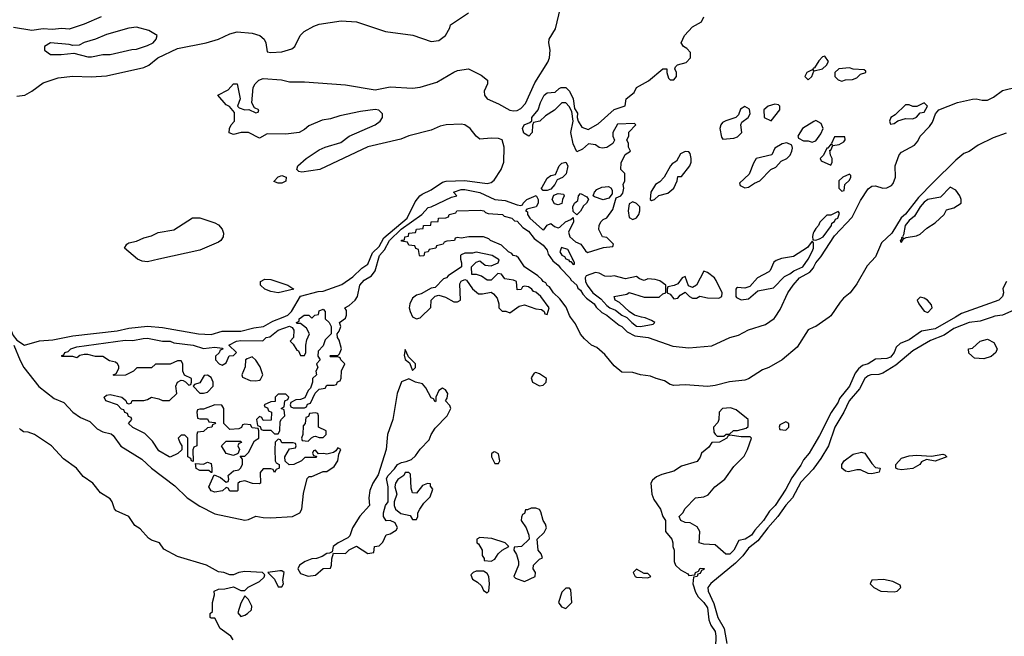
# Model space of a CAD drawing. Header units: inches. Extents: x 2348352 to 2479776, y 460422 to 613655.
# Tile 209 of 256: x 2385745 to 2391020, y 538288 to 541594. Entities that reach past the tile are written whole.
import ezdxf

# ---------------------------------------------------------------- set-up
doc = ezdxf.new("R2010")
doc.units = ezdxf.units.IN
doc.header["$MEASUREMENT"] = 0
for name, color, linetype in [('C3583', 7, 'Continuous'), ('C3584', 7, 'Continuous'), ('C3593', 7, 'Continuous'), ('C3594', 7, 'Continuous')]:
    doc.layers.add(name, color=color, linetype=linetype)

msp = doc.modelspace()

# ---------------------------------------------------------------- linework, layer by layer
at = {"layer": 'C3583', "color": 4}
for points, elevation in [([(2385663.1, 540000), (2385677.9, 539977.9), (2385710, 539900.2), (2385730, 539875.9), (2385770, 539848.5), (2385850, 539872), (2385922.7, 539877.3), (2386030, 539899.6), (2386266.4, 539926.4), (2386330, 539940.3), (2386430, 539951.8), (2386510, 539944.6), (2386702, 539910), (2386770, 539906.5), (2386830, 539924.9), (2386930, 539924.9), (2386998.6, 539941.4), (2387051.5, 539948.5), (2387101.7, 539978.3), (2387156.4, 540000)], 36), ([(2385714, 539850), (2385747.3, 539767.3), (2385767.4, 539730), (2385847.8, 539627.8), (2385930, 539562.6), (2385981.4, 539541.4), (2386029.4, 539489.4), (2386070, 539462.3), (2386119.7, 539439.7), (2386160.2, 539400.2), (2386190, 539385.5), (2386234, 539374), (2386245.5, 539365.5), (2386287.4, 539307.4), (2386398.4, 539238.4), (2386450.5, 539190), (2386575.9, 539095.9), (2386641.6, 539030), (2386710, 538986.7), (2386790, 538945.2), (2386950, 538910.6), (2386970, 538914), (2387010, 538932), (2387050, 538924.9), (2387090, 538924), (2387206, 538930), (2387245.2, 538950), (2387257, 538970), (2387265.6, 539054.4), (2387284.7, 539135.3), (2387295.3, 539144.7), (2387310, 539146), (2387370, 539171.3), (2387390, 539172), (2387430, 539198), (2387449, 539230), (2387455.3, 539264.7), (2387466, 539290), (2387450, 539298), (2387438, 539282), (2387425.4, 539274.6), (2387390, 539264), (2387372, 539268), (2387346, 539266), (2387330, 539286), (2387318, 539282), (2387314, 539270), (2387318, 539258), (2387334, 539254), (2387332.7, 539247.3), (2387272.7, 539247.3), (2387254, 539230), (2387214, 539210), (2387188, 539208), (2387167.3, 539227.3), (2387166, 539250), (2387190, 539294), (2387222, 539298), (2387226, 539310), (2387222, 539322), (2387210, 539326), (2387150, 539326), (2387142, 539342), (2387130, 539346), (2387114, 539330), (2387112, 539290), (2387114, 539230), (2387118, 539218), (2387134, 539210), (2387134, 539190), (2387118, 539182), (2387110, 539166), (2387102, 539182), (2387090, 539186), (2387050, 539186), (2387032.7, 539167.3), (2387034, 539110), (2387030, 539106), (2386992.7, 539107.3), (2386950, 539122), (2386923.6, 539116.4), (2386912.7, 539107.3), (2386914, 539070), (2386910, 539066), (2386870, 539066), (2386862, 539082), (2386850, 539086), (2386831.3, 539068.7), (2386790, 539062), (2386770, 539068.7), (2386758, 539090), (2386786, 539154), (2386819.8, 539139.8), (2386850, 539114), (2386862, 539118), (2386866, 539130), (2386862, 539150), (2386865.6, 539154.4), (2386890, 539176), (2386919, 539181), (2386928, 539190), (2386938, 539210), (2386938, 539238), (2386926, 539254), (2386950, 539254), (2386970, 539274), (2387003.1, 539336.9), (2387026, 539350), (2387026, 539390), (2387022, 539402), (2386990, 539406), (2386982, 539422), (2386950, 539426), (2386938, 539422), (2386932.7, 539407.3), (2386919.6, 539400.4), (2386870, 539398), (2386838, 539430), (2386838, 539510), (2386828, 539528), (2386790, 539528.7), (2386730, 539506), (2386710, 539506), (2386698, 539502), (2386694, 539490), (2386698, 539458), (2386710, 539454), (2386750, 539454), (2386758, 539438), (2386790, 539434), (2386794, 539430), (2386778, 539422), (2386774, 539410), (2386750, 539406), (2386730, 539386), (2386698, 539382), (2386694, 539370), (2386694, 539310), (2386678, 539302), (2386672.7, 539287.3), (2386674, 539226), (2386666, 539230), (2386662, 539242), (2386646, 539250), (2386646, 539350), (2386630, 539366), (2386610, 539366), (2386594, 539350), (2386603.6, 539323.6), (2386614, 539310), (2386612.7, 539287.3), (2386591.6, 539268.4), (2386551.3, 539248.7), (2386546, 539250), (2386490, 539282), (2386455.3, 539335.3), (2386415.3, 539375.3), (2386350, 539408.7), (2386328, 539430), (2386346, 539450), (2386342, 539462), (2386327.3, 539467.3), (2386322, 539482), (2386308, 539488), (2386302, 539502), (2386290, 539506), (2386269, 539529), (2386206, 539550), (2386198, 539570), (2386210, 539582), (2386230, 539584.7), (2386291.1, 539571.1), (2386312.7, 539552.7), (2386318, 539538), (2386330, 539534), (2386342, 539538), (2386348, 539552), (2386410, 539552), (2386430, 539558), (2386450, 539570.8), (2386490, 539562), (2386510, 539552), (2386547.3, 539552.7), (2386586, 539590), (2386582, 539630), (2386590, 539651.3), (2386610, 539662), (2386619.6, 539659.6), (2386632.7, 539652.7), (2386650, 539634), (2386662, 539638), (2386666, 539650), (2386666, 539670), (2386628, 539688), (2386618, 539710), (2386618, 539750), (2386610, 539766), (2386590, 539766), (2386550, 539748), (2386472.7, 539747.3), (2386450, 539728), (2386372.7, 539727.3), (2386354, 539710), (2386311.1, 539688.9), (2386250, 539686), (2386246, 539690), (2386262, 539698), (2386276.4, 539723.6), (2386276.4, 539736.4), (2386268, 539750), (2386257.2, 539757.2), (2386225.2, 539765.2), (2386190, 539788), (2386150, 539788.7), (2386110, 539799), (2386090, 539799), (2386066, 539794), (2386050, 539782), (2386030, 539788.7), (2385970, 539788), (2385970, 539794), (2385982, 539798), (2385986, 539810), (2386004, 539816), (2386018, 539830), (2386050, 539840.7), (2386310, 539875.5), (2386350, 539874), (2386405.4, 539885.4), (2386430, 539886), (2386510, 539870.8), (2386550, 539870.6), (2386570, 539862), (2386674, 539850), (2386730, 539831.3), (2386790, 539838), (2386830, 539834), (2386832.7, 539827.3), (2386818, 539822), (2386812.7, 539807.3), (2386794, 539790), (2386794, 539770), (2386814, 539750), (2386830, 539742), (2386850, 539754), (2386867.3, 539792.7), (2386890, 539794), (2386906, 539810), (2386866, 539850), (2386906, 539870), (2386930, 539874), (2387047.3, 539872.7), (2387066, 539890), (2387085.6, 539894.4), (2387130, 539930.5), (2387191, 539951), (2387203.6, 539943.6), (2387214, 539930), (2387212, 539890), (2387194, 539870), (2387210, 539854), (2387230, 539822), (2387238, 539818), (2387250, 539794), (2387270, 539794), (2387278, 539810), (2387278, 539850), (2387283.1, 539876.9), (2387298, 539910), (2387280.4, 539940.4), (2387250, 539966), (2387230, 539966), (2387228, 539970), (2387242, 539978), (2387242, 539990), (2387255, 540000)], 32), ([(2387382, 540000), (2387382, 539990), (2387402, 539970), (2387414, 539950), (2387414, 539910), (2387382, 539878), (2387370, 539846), (2387343.6, 539816.4), (2387342, 539790), (2387354, 539770), (2387334, 539750), (2387342, 539730), (2387332, 539710), (2387334, 539690), (2387314, 539670), (2387314, 539650), (2387302, 539618), (2387290, 539606), (2387272.7, 539567.3), (2387250, 539558), (2387223.6, 539556.4), (2387198, 539542), (2387194, 539530), (2387198, 539518), (2387210, 539514), (2387270, 539514), (2387282, 539518), (2387287.3, 539532.7), (2387302, 539538), (2387327.3, 539592.7), (2387350, 539614), (2387382, 539618), (2387390, 539634), (2387430, 539634), (2387442, 539638), (2387448, 539652), (2387462, 539658), (2387467.3, 539672.7), (2387468.9, 539711.1), (2387486, 539750), (2387466, 539770), (2387462, 539782), (2387450, 539786), (2387410, 539786), (2387406, 539790), (2387410, 539794), (2387450, 539794), (2387458, 539802), (2387468, 539830), (2387456.4, 539876.4), (2387448, 539890), (2387446, 539910), (2387456.4, 539923.6), (2387466, 539950), (2387458, 539970), (2387490, 539994), (2387492, 540000)], 32), ([(2387304, 540000), (2387310, 539994), (2387316, 540000)], 32), ([(2387852, 540000), (2387870, 539990.8), (2387890, 539996), (2387894.1, 540000)], 32), ([(2390000, 539945.3), (2389968.6, 539931.4), (2389910, 539839.3), (2389830.5, 539770), (2389758.8, 539730), (2389723.9, 539716.1), (2389650, 539669.6), (2389630, 539662), (2389547.7, 539652.3), (2389470, 539632.7), (2389432.3, 539627.7), (2389310, 539636), (2389250, 539633.2), (2389230, 539638), (2389198.7, 539658.7), (2389155.3, 539670), (2389123.9, 539683.9), (2389070, 539689.7), (2389030, 539702.9), (2388970, 539703.7), (2388930, 539739), (2388879.1, 539799.1), (2388836.6, 539836.6), (2388809, 539850), (2388770, 539884), (2388750, 539909), (2388723.3, 539963.3), (2388696.3, 540000)], 28), ([(2388902.7, 540000), (2388956.1, 539956.1), (2388970.6, 539950), (2388999.9, 539919.9), (2389039.9, 539899.9), (2389112, 539890), (2389244.1, 539844.1), (2389330, 539834.6), (2389453.6, 539846.4), (2389549, 539890), (2389596.6, 539903.4), (2389650, 539932), (2389740.1, 539959.9), (2389787.3, 539992.7), (2389792.2, 540000)], 28), ([(2388993.5, 540000), (2388998, 539998), (2389023.8, 539970), (2389050, 539950.5), (2389070, 539949), (2389138, 539962), (2389148, 539970), (2389130, 539982), (2389095.1, 539995.1), (2389076.5, 540000)], 32), ([(2386889.1, 538269.1), (2386875.3, 538290), (2386818, 538330), (2386790, 538386), (2386770, 538386), (2386766, 538390), (2386766, 538410), (2386778, 538422), (2386778, 538470), (2386788, 538510), (2386786, 538530), (2386810, 538542), (2386843.6, 538543.6), (2386890, 538554), (2386930, 538534), (2386950, 538534), (2386968.4, 538551.6), (2387030, 538582), (2387054.6, 538605.4), (2387058, 538618), (2387046, 538630), (2386950, 538636.3), (2386918, 538630), (2386890, 538617.2), (2386870, 538617.2), (2386838, 538630), (2386810, 538633.6), (2386745.2, 538670), (2386590, 538715.6), (2386516.5, 538756.5), (2386494, 538790), (2386450, 538804), (2386434.2, 538814.2), (2386390, 538864), (2386362, 538882), (2386329, 538930), (2386261.2, 538961.2), (2386251.8, 538971.8), (2386240.7, 539010), (2386230, 539026), (2386178.4, 539058.4), (2386137, 539110), (2386085.1, 539145.1), (2386049.2, 539190), (2385980.1, 539240.1), (2385915.1, 539310), (2385824, 539370), (2385790, 539382), (2385765.1, 539385.1), (2385750, 539396), (2385743.3, 539403.3)], 32), ([(2390000, 539313.8), (2389974.4, 539270), (2389944.9, 539235.1), (2389930, 539205.2), (2389881.1, 539138.9), (2389850, 539077.2), (2389792.4, 538990), (2389761.1, 538958.9), (2389730.3, 538910), (2389682.5, 538857.5), (2389664.9, 538830), (2389631, 538810), (2389598, 538802), (2389570.7, 538750), (2389550, 538729.2), (2389528, 538728), (2389470, 538778), (2389410, 538782), (2389386, 538790), (2389388, 538850), (2389374.6, 538874.6), (2389336.4, 538896.4), (2389310, 538898), (2389286, 538910), (2389278, 538930), (2389298, 538950), (2389310, 538974), (2389366, 539030), (2389410, 539036), (2389432.5, 539047.5), (2389469.4, 539090.6), (2389522, 539130), (2389570, 539198), (2389625.6, 539254.4), (2389644, 539290), (2389666, 539350), (2389658, 539358), (2389610, 539358), (2389550, 539366), (2389538, 539362), (2389534, 539350), (2389494, 539330), (2389452.7, 539327.3), (2389436.9, 539303.1), (2389398, 539270), (2389390, 539248), (2389374, 539226), (2389290, 539200.9), (2389250, 539173.2), (2389184.5, 539155.5), (2389157.3, 539142.7), (2389134.8, 539125.2), (2389126, 539110), (2389130.7, 539050), (2389141.6, 539021.6), (2389178, 538970), (2389191.3, 538930), (2389204.7, 538910), (2389204.7, 538850), (2389238, 538810), (2389244.7, 538790), (2389244.7, 538770), (2389251.3, 538750), (2389251.3, 538690), (2389258, 538670), (2389284.5, 538644.5), (2389323.6, 538623.6), (2389330, 538614), (2389362, 538618), (2389366, 538630), (2389382, 538638), (2389390, 538654), (2389411.6, 538651.6), (2389410, 538646), (2389398, 538642), (2389390, 538626), (2389378, 538622), (2389374, 538610), (2389354, 538606), (2389351, 538570), (2389365.5, 538525.5), (2389379.8, 538499.8), (2389410, 538470.6), (2389430, 538441), (2389437.6, 538377.6), (2389448, 538348), (2389470, 538314.8), (2389474.3, 538290), (2389473, 538230)], 32), ([(2390000, 539190.5), (2389995.6, 539184.4), (2389930, 539114), (2389885.3, 539030), (2389850, 538991.2), (2389807.4, 538930), (2389752.9, 538870), (2389699.4, 538800.6), (2389650, 538761.1), (2389619.3, 538720.7), (2389579.5, 538680.5), (2389447.7, 538572.3), (2389431.8, 538550), (2389433.1, 538530), (2389464.1, 538464.1), (2389484.7, 538390), (2389518.4, 538330), (2389533.4, 538250)], 36)]:
    msp.add_lwpolyline(points, dxfattribs=dict(at, elevation=elevation))
at = {"layer": 'C3583', "color": 4, "elevation": 32}
for points in [[(2386990, 539786), (2386963.6, 539776.4), (2386954, 539770), (2386952.7, 539732.7), (2386934, 539690), (2386938, 539678), (2386979.6, 539659.6), (2387010, 539658), (2387030, 539662), (2387035.3, 539664.7), (2387048, 539690), (2387033.6, 539733.6), (2387010, 539768)], [(2387810, 539826), (2387804, 539796), (2387810, 539772), (2387834, 539754), (2387850, 539714), (2387866, 539730), (2387866, 539750), (2387827.3, 539787.3)], [(2386750, 539688), (2386732.7, 539687.3), (2386710, 539648), (2386682, 539638), (2386674, 539630), (2386710, 539592), (2386730, 539591.3), (2386750, 539598), (2386782, 539630), (2386782, 539650), (2386770, 539675.3)], [(2388510, 539702), (2388501, 539699), (2388485.4, 539674.6), (2388491.6, 539651.6), (2388530, 539632), (2388550, 539634), (2388566, 539650), (2388568, 539670), (2388530, 539695.3)], [(2387830, 539668), (2387790, 539652.3), (2387766.5, 539590), (2387743.2, 539450), (2387715.8, 539370), (2387708.9, 539290), (2387666, 539154), (2387636, 539110), (2387621.5, 539070), (2387615.3, 539030), (2387619.1, 538990), (2387566.9, 538933.1), (2387527.6, 538870), (2387512.8, 538827.2), (2387503.4, 538816.6), (2387451, 538790), (2387424.9, 538770), (2387418, 538742), (2387405.4, 538734.6), (2387390, 538733.2), (2387364.5, 538715.5), (2387334.8, 538705.2), (2387310, 538703.6), (2387274.8, 538690), (2387243, 538670), (2387234.8, 538650), (2387250, 538624.7), (2387290, 538611), (2387330, 538616), (2387370, 538652), (2387410, 538654), (2387415.3, 538670), (2387416.4, 538703.6), (2387426, 538734), (2387490, 538732), (2387510, 538751.3), (2387549, 538771), (2387610, 538732), (2387642, 538738), (2387646, 538770), (2387670, 538774), (2387690, 538794), (2387707.3, 538832.7), (2387730, 538838), (2387762, 538858), (2387768.7, 538870), (2387757.2, 538897.2), (2387730, 538908.7), (2387708.4, 538908.4), (2387694, 538930), (2387694, 538950), (2387704, 538990), (2387718, 539010), (2387719, 539090), (2387710, 539134), (2387718, 539150), (2387753.2, 539186.8), (2387768.7, 539210), (2387790, 539221), (2387815.3, 539224.7), (2387844, 539236), (2387864.7, 539255.3), (2387890, 539292), (2387938, 539342), (2387948.7, 539370), (2387970, 539404.7), (2388035.3, 539470), (2388055.3, 539510), (2388050, 539526), (2388026, 539550), (2388034.6, 539565.4), (2388038, 539590), (2388026, 539610), (2388010, 539618), (2387990, 539606), (2387974, 539570), (2387974, 539550), (2387970, 539546), (2387962, 539562), (2387950, 539566), (2387920.9, 539620.9), (2387902, 539642), (2387866, 539650)], [(2387170, 539586), (2387130, 539586), (2387114, 539570), (2387112.7, 539547.3), (2387090, 539546), (2387054, 539530), (2387058, 539518), (2387072.7, 539512.7), (2387078, 539498), (2387094, 539490), (2387092.7, 539447.3), (2387050, 539446), (2387042, 539462), (2387030, 539466), (2387014, 539450), (2387018, 539418), (2387032.7, 539412.7), (2387038, 539398), (2387050, 539394), (2387090, 539394), (2387110, 539374), (2387130, 539374), (2387138, 539390), (2387140.4, 539439.6), (2387147.3, 539452.7), (2387166, 539470), (2387162, 539502), (2387146, 539510), (2387162, 539518), (2387166, 539550), (2387182, 539558), (2387186, 539570)], [(2387330, 539486), (2387298, 539482), (2387292.7, 539467.3), (2387278, 539462), (2387274, 539430), (2387263.6, 539416.4), (2387262, 539370), (2387254, 539350), (2387258, 539338), (2387290, 539334), (2387307.3, 539352.7), (2387320.4, 539359.6), (2387330, 539362), (2387350, 539354), (2387370, 539354), (2387386, 539370), (2387386, 539390), (2387346, 539410), (2387346, 539470), (2387342, 539482)], [(2389552.7, 539512.7), (2389511, 539509), (2389492, 539490), (2389491.3, 539450), (2389485.4, 539434.6), (2389462, 539410), (2389463.6, 539383.6), (2389471.6, 539371.6), (2389482, 539362), (2389510, 539362), (2389518, 539362), (2389530, 539372), (2389547.3, 539372.7), (2389568.9, 539391.1), (2389590, 539391.3), (2389636.4, 539403.6), (2389647.3, 539412.7), (2389648, 539450), (2389583.1, 539503.1)], [(2389850, 539438), (2389818, 539422), (2389814, 539410), (2389818, 539398), (2389850, 539394), (2389866, 539410), (2389866, 539430)], [(2386890, 539258), (2386850, 539268), (2386826, 539310), (2386850, 539334), (2386930, 539334), (2386932.7, 539327.3), (2386918, 539322), (2386914, 539310), (2386922, 539290), (2386914, 539266), (2386910, 539266)], [(2388290, 539278), (2388283.6, 539276.4), (2388272.7, 539267.3), (2388272, 539250), (2388290, 539214), (2388310, 539214), (2388318, 539230), (2388310, 539266)], [(2386770, 539166), (2386758, 539178), (2386710, 539178), (2386690, 539188), (2386686, 539214), (2386730, 539212), (2386750, 539222), (2386770, 539214), (2386774, 539190), (2386774, 539166)], [(2387830, 539166), (2387810, 539166), (2387802, 539150), (2387770.9, 539129.1), (2387758, 539110), (2387754.8, 539090), (2387766, 539050), (2387751.3, 539010), (2387751, 538990), (2387758, 538970), (2387786.4, 538946.4), (2387836, 538936), (2387850, 538914), (2387870, 538914), (2387878, 538930), (2387878, 538950), (2387888.7, 538970), (2387910, 539002), (2387943.1, 539036.9), (2387958, 539078), (2387946, 539094), (2387946, 539106), (2387930, 539108), (2387903.5, 539096.5), (2387870, 539055.3), (2387850, 539058), (2387842, 539082), (2387838, 539158)], [(2388510, 538975.3), (2388484.7, 538975.3), (2388466, 538966), (2388454, 538966), (2388450, 538946), (2388438, 538942), (2388432.7, 538927.3), (2388432, 538910), (2388458, 538870), (2388472, 538830), (2388474, 538810), (2388434, 538770), (2388394, 538766), (2388392, 538750), (2388406.4, 538726.4), (2388418, 538690), (2388418, 538670), (2388392, 538610), (2388401, 538601), (2388450, 538582), (2388506, 538610), (2388508, 538630), (2388495.3, 538650), (2388498, 538670), (2388530, 538702), (2388546, 538710), (2388538, 538730), (2388522, 538750), (2388518, 538810), (2388555.3, 538844.7), (2388568, 538870), (2388562, 538890), (2388548.7, 538910), (2388536.5, 538956.5), (2388528.9, 538968.9)], [(2388210, 538818), (2388194, 538810), (2388194, 538790), (2388203.6, 538783.6), (2388222, 538750), (2388222, 538722), (2388234, 538706), (2388234, 538694), (2388270, 538692), (2388290, 538702), (2388308, 538730), (2388328.9, 538751.1), (2388366, 538770), (2388346, 538790), (2388273.6, 538813.6)], [(2387139.3, 538639.3), (2387074, 538630), (2387110, 538594), (2387130, 538554), (2387150, 538554), (2387158, 538570), (2387155.3, 538590), (2387162, 538630), (2387150, 538639)], [(2388230, 538638), (2388190, 538638), (2388174, 538630), (2388162, 538618), (2388170, 538594), (2388198, 538578), (2388218.8, 538558.8), (2388230, 538534), (2388250, 538522), (2388258, 538530), (2388262, 538570), (2388258, 538610), (2388250, 538626)], [(2389050, 538648), (2389032, 538630), (2389042, 538610), (2389050, 538604.7), (2389110, 538602), (2389126, 538610), (2389110, 538626), (2389090, 538626)], [(2388690, 538546), (2388670, 538546), (2388650, 538526), (2388631, 538470), (2388646.8, 538446.8), (2388670, 538438), (2388702, 538470), (2388698, 538538)], [(2386950, 538506), (2386930, 538466), (2386914, 538414), (2386930, 538394), (2386950, 538402), (2386966, 538410), (2386986, 538430), (2386988, 538450), (2386970, 538486)]]:
    msp.add_lwpolyline(points, close=True, dxfattribs=at)
at = {"layer": 'C3584', "color": 4}
for points, elevation in [([(2385730, 541184.2), (2385772.7, 541190), (2385809.3, 541210), (2385870, 541256.3), (2385950, 541283), (2386030, 541290.5), (2386126.9, 541286.9), (2386210, 541292.7), (2386410, 541337.1), (2386437.2, 541350), (2386485.2, 541390), (2386590, 541438.9), (2386744, 541470), (2386809.2, 541490), (2386870, 541517.6), (2386910, 541528.4), (2386990, 541521.3), (2387030.8, 541510), (2387054.8, 541490), (2387062.8, 541470), (2387070, 541422), (2387090, 541418), (2387150, 541421), (2387203.1, 541436.9), (2387218, 541450), (2387248, 541510), (2387268, 541530), (2387320.1, 541559.9), (2387349.6, 541570.4), (2387467.7, 541587.7), (2387550, 541582.8), (2387704.7, 541530), (2387850.5, 541510.5), (2387950, 541476.3), (2387990, 541483), (2388025.2, 541510), (2388048.7, 541550), (2388053.6, 541566.4), (2388148.7, 541630)], 44), ([(2387156.4, 540000), (2387181.6, 540010), (2387201.1, 540030), (2387249, 540111), (2387344, 540136), (2387370, 540138.8), (2387470, 540174.8), (2387530, 540215.3), (2387578.4, 540261.6), (2387610, 540283), (2387635.4, 540344.6), (2387670, 540378.7), (2387695.7, 540424.3), (2387821, 540530), (2387863, 540617), (2387888, 540650), (2387900.5, 540659.5), (2387950, 540682.3), (2388010, 540723.6), (2388030, 540729.2), (2388130, 540731.9), (2388250, 540715.8), (2388270, 540720.7), (2388286.2, 540733.8), (2388323.5, 540790), (2388338.5, 540830), (2388341.1, 540910), (2388330, 540949.2), (2388310, 540956.2), (2388270, 540959.6), (2388210, 540954), (2388190, 540968.7), (2388159, 541010), (2388129.5, 541029.5), (2388110, 541034.5), (2388030, 541029.6), (2387997.6, 541022.4), (2387950, 541002), (2387828.7, 540971.3), (2387786, 540954), (2387610, 540912.3), (2387352, 540790), (2387256.4, 540776.4), (2387240.4, 540780.4), (2387228.7, 540790), (2387235.3, 540810), (2387279, 540850), (2387350, 540895.5), (2387382, 540910), (2387464.7, 540935.3), (2387510, 540970.4), (2387649, 541030), (2387676, 541050), (2387689, 541070), (2387688.7, 541090), (2387669.2, 541109.2), (2387650, 541113.2), (2387570, 541102), (2387460.7, 541079.3), (2387410, 541061.6), (2387364.7, 541055.3), (2387294.2, 541025.8), (2387270, 541004.5), (2387242, 540990), (2387170, 540980.9), (2387070, 540982), (2387030, 540958), (2386970, 540988.7), (2386931.6, 540988.4), (2386890, 540978), (2386867.3, 540987.3), (2386868, 541010), (2386878, 541030), (2386895.3, 541050), (2386896.4, 541096.4), (2386868.4, 541128.4), (2386850, 541138), (2386806, 541190), (2386862, 541218), (2386890, 541250.8), (2386910, 541250.8), (2386926, 541170), (2386912, 541130), (2386921, 541121), (2386950, 541111.3), (2386972, 541112), (2387010, 541094), (2387022, 541098), (2387026, 541110), (2387002, 541122), (2386988.9, 541148.9), (2386996, 541230), (2387006, 541250), (2387025.2, 541270), (2387050, 541278.7), (2387147.7, 541272.3), (2387190, 541261.6), (2387270, 541261.3), (2387490, 541244.2), (2387650, 541218.4), (2387730, 541233.2), (2387850, 541226.9), (2387890, 541232.4), (2387980.1, 541259.9), (2388070, 541313), (2388090, 541320.7), (2388150, 541331), (2388217, 541297), (2388251.3, 541270), (2388250.7, 541250), (2388233, 541210), (2388234.9, 541190), (2388249, 541169), (2388310, 541143.1), (2388370, 541109), (2388390, 541104.6), (2388410, 541107), (2388430, 541117.6), (2388454.9, 541145.1), (2388504.4, 541255.6), (2388574, 541366), (2388583.7, 541390), (2388587.6, 541430), (2388579.7, 541470), (2388582, 541490), (2388615.4, 541544.6), (2388643, 541657)], 36), ([(2386182, 541610), (2386090.4, 541569.6), (2386010, 541542.7), (2385970, 541546.6), (2385918.4, 541541.6), (2385870, 541544.5), (2385810, 541536.2), (2385711.9, 541551.9)], 44), ([(2387492, 540000), (2387495.3, 540010), (2387495.3, 540035.3), (2387486, 540050), (2387510, 540062), (2387542, 540090), (2387554, 540110), (2387566.6, 540170), (2387590, 540197.3), (2387630, 540221.3), (2387650, 540248.5), (2387672, 540330), (2387698.9, 540361.1), (2387725.7, 540410), (2387788.3, 540471.7), (2387898.4, 540550), (2387932.7, 540587.3), (2387950, 540591.3), (2388058, 540642), (2388086, 540650), (2388068, 540670), (2388110, 540682.8), (2388130, 540682.8), (2388210, 540667.3), (2388290, 540630.5), (2388345.2, 540625.2), (2388410, 540600.7), (2388430, 540598), (2388439, 540601), (2388442, 540610), (2388462, 540630), (2388512, 540652), (2388522, 540630), (2388522, 540610), (2388512, 540590), (2388462, 540578), (2388454, 540570), (2388464.7, 540564.7), (2388464.9, 540550), (2388477.1, 540530), (2388546, 540470), (2388552.3, 540467.7), (2388570, 540492), (2388590, 540502), (2388610, 540484.7), (2388630, 540478), (2388639, 540481), (2388669, 540511), (2388698, 540522), (2388710, 540534), (2388711.3, 540510), (2388684.7, 540455.3), (2388691.3, 540430), (2388722.8, 540402.8), (2388750.7, 540390.7), (2388775.3, 540355.3), (2388786.4, 540346.4), (2388872.7, 540372.7), (2388922, 540378), (2388926, 540390), (2388890, 540426), (2388868, 540430), (2388848.4, 540468.4), (2388848.7, 540490), (2388858, 540510), (2388870, 540522), (2388890, 540532), (2388923.1, 540576.9), (2388940.2, 540639.8), (2388966, 540650), (2388976.4, 540663.6), (2388982, 540690), (2388978, 540710), (2388986, 540730), (2388986, 540770), (2388966, 540790), (2388967.3, 540827.3), (2388988.9, 540871.1), (2389018, 540890), (2389006, 540910), (2389006, 540930), (2388998, 540950), (2389008, 540970), (2389008.4, 540991.6), (2389046, 541030), (2389038, 541038), (2388946.8, 541033.2), (2388922, 540990), (2388922, 540970), (2388931.6, 540948.4), (2388922, 540930), (2388890.7, 540909.3), (2388864.7, 540904.7), (2388850, 540908.7), (2388830, 540924), (2388791.6, 540928.4), (2388759.8, 540900.2), (2388730, 540886), (2388710, 540928), (2388698, 540990), (2388709.2, 541050), (2388702, 541102), (2388688.9, 541128.9), (2388670, 541148), (2388650, 541148.7), (2388610, 541108.7), (2388562, 541078), (2388531.3, 541050), (2388498, 541042), (2388491.3, 541028.7), (2388491, 540990), (2388472, 540970), (2388446, 540986), (2388438, 541010), (2388448, 541030), (2388478, 541042), (2388488.4, 541051.6), (2388489, 541070), (2388522, 541110), (2388535.3, 541150), (2388555.3, 541190), (2388570, 541201), (2388614, 541206), (2388634.6, 541225.4), (2388646, 541230), (2388670.5, 541230.5), (2388691, 541210), (2388710.5, 541170.5), (2388718, 541118), (2388733.2, 541093.2), (2388731, 541070), (2388736, 541050), (2388757.3, 541017.3), (2388790, 541006), (2388844.8, 541035.2), (2388930, 541113), (2388988.4, 541131.6), (2388994, 541170), (2389036, 541204), (2389049.4, 541230.6), (2389114, 541266), (2389190, 541330.8), (2389211.3, 541331.3), (2389211, 541310), (2389220.7, 541280.7), (2389230, 541271.3), (2389250, 541271.3), (2389264, 541290), (2389264, 541310), (2389255.3, 541330), (2389258, 541342), (2389268.7, 541351.3), (2389316, 541364), (2389339, 541390), (2389338, 541418), (2389319.5, 541439.5), (2389302, 541450), (2389289.5, 541469.5), (2389306, 541510), (2389350, 541555.5), (2389397.5, 541582.5), (2389409.4, 541610)], 32), ([(2390000, 541334), (2389994, 541330), (2389998, 541322), (2389990, 541326), (2389962, 541310), (2389952, 541290), (2389970, 541272), (2389988, 541290), (2390000, 541318.6)], 32), ([(2390000, 541047.9), (2389938, 541010), (2389914, 540970), (2389918, 540958), (2389944.7, 540944.7), (2389970, 540944.7), (2389990, 540938), (2390000, 540941.3)], 32), ([(2388696.3, 540000), (2388690, 540008.7), (2388672.9, 540052.9), (2388638, 540098), (2388605.2, 540130), (2388582.7, 540162.7), (2388570, 540169.3), (2388562.7, 540182.7), (2388549.2, 540190), (2388542, 540202), (2388520.2, 540220.2), (2388450, 540269.3), (2388417.2, 540317.2), (2388406.3, 540326.3), (2388389.2, 540330), (2388381.2, 540341.2), (2388364, 540350), (2388325.2, 540385.2), (2388268, 540410), (2388259, 540419), (2388229.2, 540429.2), (2388150.7, 540429.3), (2388110, 540422), (2388090, 540426), (2388078, 540422), (2388074, 540410), (2388032.7, 540407.3), (2388018, 540402), (2388014, 540390), (2387978, 540382), (2387974, 540370), (2387938, 540362), (2387934, 540350), (2387914, 540346), (2387910, 540328.7), (2387890, 540326), (2387886, 540330), (2387882, 540362), (2387867.3, 540367.3), (2387862, 540382), (2387830, 540386), (2387822, 540402), (2387790, 540406), (2387790, 540412), (2387806, 540414), (2387808, 540430), (2387827.3, 540432.7), (2387828.7, 540450), (2387866, 540454), (2387870, 540470.8), (2387906, 540474), (2387908, 540490), (2387948, 540492), (2387950, 540510.6), (2387987.3, 540512.7), (2387988.7, 540530), (2388028, 540532), (2388042, 540538), (2388046, 540550), (2388082, 540558), (2388086, 540570), (2388212.8, 540572.8), (2388231.3, 540570), (2388239.6, 540559.6), (2388254.4, 540554.4), (2388332, 540550), (2388341, 540541), (2388382, 540530), (2388396, 540516), (2388410, 540514), (2388440.5, 540480.5), (2388470, 540461), (2388500.5, 540420.5), (2388550, 540384.7), (2388570, 540358), (2388576.3, 540336.3), (2388600.4, 540300.4), (2388630, 540278.8), (2388641.3, 540261.3), (2388693, 540210), (2388698.5, 540198.5), (2388730, 540170.7), (2388735.2, 540155.2), (2388750, 540144.7), (2388762, 540122), (2388781.3, 540101.3), (2388822.8, 540070), (2388833.3, 540053.3), (2388864.1, 540024.1), (2388890.6, 540010), (2388902.7, 540000)], 28), ([(2390000, 540457.2), (2389996, 540450), (2389992, 540432), (2389994, 540414), (2390000, 540413.3)], 32), ([(2387894.1, 540000), (2387948, 540052), (2387949, 540090), (2387970, 540112), (2387990, 540118), (2388026.4, 540106.4), (2388070, 540082), (2388090, 540082), (2388106, 540090), (2388102.7, 540177.3), (2388110, 540192), (2388130, 540202), (2388138, 540198), (2388170, 540151.3), (2388203.6, 540123.6), (2388223.6, 540123.6), (2388270, 540134), (2388283.6, 540123.6), (2388302, 540102), (2388311.1, 540071.1), (2388312, 540050), (2388330, 540032), (2388350, 540032), (2388370, 540022), (2388421.2, 540058.8), (2388450, 540066), (2388510, 540044.7), (2388539.6, 540039.6), (2388554, 540030), (2388558, 540018), (2388570, 540014), (2388582, 540050), (2388536, 540110), (2388510, 540132.7), (2388497.2, 540137.2), (2388488, 540150), (2388470, 540162), (2388450, 540166), (2388438, 540162), (2388431.6, 540148.4), (2388410, 540146), (2388406, 540190), (2388390, 540198), (2388344, 540204), (2388326, 540230), (2388306.4, 540233.6), (2388270, 540198), (2388250, 540198), (2388219, 540219), (2388192.7, 540227.3), (2388167.3, 540227.3), (2388166, 540270), (2388190, 540294), (2388210, 540302), (2388238, 540278), (2388270, 540274.8), (2388308, 540290), (2388312.7, 540307.3), (2388275.3, 540330), (2388190, 540348), (2388170, 540342), (2388130, 540342), (2388110, 540334), (2388106, 540330), (2388106, 540310), (2388112, 540290), (2388111.3, 540268.7), (2388039.6, 540220.4), (2388032, 540210), (2388016, 540204), (2387970, 540158), (2387950, 540155.3), (2387896.1, 540123.9), (2387870, 540118), (2387850, 540100.9), (2387834.4, 540070), (2387832.2, 540050), (2387836.4, 540030), (2387850, 540001), (2387852, 540000)], 32), ([(2389792.2, 540000), (2389819.1, 540040.9), (2389860.5, 540130), (2389888, 540170), (2389922.4, 540210), (2389978.7, 540241.3), (2389997, 540263), (2390000, 540269.3)], 28), ([(2389076.5, 540000), (2389038, 540010), (2389009.3, 540029.3), (2388957.5, 540077.5), (2388935.3, 540090), (2388929.3, 540110.7), (2388997.2, 540122.8), (2389010, 540131), (2389090, 540106), (2389170, 540106.8), (2389190, 540124.7), (2389206, 540130), (2389206, 540170), (2389173.6, 540193.6), (2389150, 540202), (2389110, 540204), (2389090, 540195.3), (2389064.7, 540204.7), (2389050, 540218), (2388990, 540205.2), (2388930, 540221.2), (2388910, 540217.2), (2388879, 540219), (2388850, 540235.3), (2388830, 540239), (2388779.8, 540220.2), (2388774, 540210), (2388777, 540190), (2388785.8, 540170), (2388816, 540130), (2388857.5, 540097.5), (2388890, 540061.7), (2388906.4, 540050), (2388937.7, 540037.7), (2388971, 540010), (2388993.5, 540000)], 32), ([(2387316, 540000), (2387326, 540010), (2387346, 540014), (2387350, 540034), (2387370, 540042), (2387382, 540030), (2387382, 540000)], 32), ([(2387255, 540000), (2387268, 540010), (2387294, 540010), (2387304, 540000)], 32)]:
    msp.add_lwpolyline(points, dxfattribs=dict(at, elevation=elevation))
for points, elevation in [([(2386370, 541554), (2386330, 541549.4), (2386210, 541514.5), (2386150.5, 541489.5), (2386090, 541472), (2386062.5, 541457.5), (2386030, 541455.1), (2386010, 541460.9), (2385910, 541469), (2385878, 541450), (2385878, 541430), (2385910, 541407.7), (2385967.1, 541407.1), (2386034.8, 541414.8), (2386110, 541394.8), (2386130, 541394), (2386190, 541407.7), (2386230, 541407.3), (2386345.6, 541434.4), (2386370, 541436), (2386430, 541454.8), (2386459, 541470), (2386475.3, 541490), (2386482, 541510), (2386435.9, 541535.9)], 48), ([(2389630, 541128), (2389606, 541114), (2389596, 541084), (2389582, 541070), (2389527.5, 541052.5), (2389510, 541042), (2389501, 541030), (2389496, 541010), (2389504.7, 540964.7), (2389512.7, 540952.7), (2389570, 540958.8), (2389590, 540966.8), (2389613.2, 540990), (2389609, 541031), (2389614.6, 541045.4), (2389648, 541070), (2389658, 541090), (2389654, 541114)], 32), ([(2389790, 541142), (2389754, 541130), (2389732, 541110), (2389734, 541070), (2389770, 541052), (2389818, 541110), (2389818, 541130), (2389810, 541138)], 32), ([(2389310, 540888), (2389285.4, 540874.6), (2389263.6, 540836.4), (2389239.6, 540820.4), (2389232, 540810), (2389198, 540750), (2389174.8, 540725.2), (2389152, 540710), (2389126, 540670), (2389122, 540630), (2389130, 540624.7), (2389146, 540630), (2389168.4, 540651.6), (2389216.5, 540663.5), (2389248.7, 540690), (2389268, 540730), (2389270, 540754), (2389290, 540754), (2389335.3, 540810), (2389342, 540830), (2389342, 540850), (2389336.4, 540876.4), (2389330, 540886)], 32), ([(2389854, 540934), (2389830, 540928.7), (2389790, 540906), (2389774, 540870), (2389690.7, 540849.3), (2389675.9, 540824.1), (2389653.4, 540766.6), (2389602, 540718), (2389605.4, 540705.4), (2389630, 540692), (2389650, 540696), (2389681.5, 540718.5), (2389710, 540731), (2389769.5, 540790.5), (2389796, 540804), (2389824.7, 540835.3), (2389855.3, 540850), (2389872.7, 540867.3), (2389882, 540890), (2389886, 540906), (2389882, 540922)], 32), ([(2388550, 540678), (2388538, 540690), (2388544.7, 540695.3), (2388570, 540744.7), (2388590, 540758.8), (2388615.3, 540764.7), (2388635.3, 540810), (2388650, 540824.7), (2388670.9, 540830.9), (2388681, 540810), (2388672, 540768), (2388652, 540748), (2388624.7, 540735.3), (2388612, 540710), (2388590, 540686), (2388570, 540678)], 32), ([(2387130, 540718), (2387106, 540726), (2387130, 540752), (2387150, 540758), (2387172, 540750), (2387170, 540729), (2387150, 540718)], 36), ([(2388870, 540629), (2388824, 540644), (2388818, 540650), (2388824, 540670), (2388836.5, 540683.5), (2388863.2, 540696.8), (2388899.8, 540699.8), (2388912.7, 540692.7), (2388919.6, 540679.6), (2388919.6, 540660.4), (2388902, 540638)], 32), ([(2388630, 540602), (2388610, 540606), (2388598, 540630), (2388607.3, 540652.7), (2388630, 540662), (2388658, 540658), (2388662, 540650), (2388652, 540630), (2388650, 540608.7)], 32), ([(2388730, 540548), (2388710, 540566), (2388708, 540590), (2388718, 540610), (2388735.3, 540624.7), (2388738, 540650), (2388750, 540662), (2388783.6, 540643.6), (2388792, 540630), (2388782, 540610), (2388764.7, 540595.3), (2388750, 540568)], 32), ([(2389030, 540618), (2389010, 540606), (2389004.7, 540570), (2389010, 540534), (2389030, 540522), (2389050, 540532), (2389062, 540550), (2389068, 540570), (2389068, 540590), (2389050, 540608)], 32), ([(2386430, 540296.2), (2386400.1, 540300.1), (2386375.3, 540310), (2386306, 540370), (2386318, 540390), (2386330, 540398), (2386370, 540406.8), (2386410, 540424), (2386450, 540434.8), (2386486.8, 540453.2), (2386570, 540466.8), (2386670, 540531), (2386710, 540531.3), (2386790, 540504.9), (2386810, 540494), (2386830.3, 540470.3), (2386836.4, 540450), (2386834, 540430), (2386823, 540410), (2386810, 540400.5), (2386710, 540358.7), (2386490, 540309.6)], 36), ([(2388647.1, 540372.9), (2388639.1, 540350), (2388650, 540331), (2388664.1, 540324.1), (2388670, 540311.3), (2388685.8, 540305.8), (2388690, 540298), (2388698, 540298), (2388710, 540282), (2388716.4, 540283.6), (2388718, 540290), (2388710, 540306), (2388706, 540306), (2388708, 540310), (2388682, 540362)], 32), ([(2389990, 540406), (2389966.4, 540373.6), (2389890, 540325.2), (2389826.4, 540313.6), (2389796.9, 540303.1), (2389786, 540294), (2389766, 540250), (2389758, 540242), (2389698, 540210), (2389656, 540164), (2389630, 540155.3), (2389590, 540158), (2389585.4, 540154.6), (2389582, 540150), (2389582, 540110), (2389585.4, 540105.4), (2389610, 540092), (2389650, 540098), (2389700.2, 540139.8), (2389784, 540156), (2389842, 540218), (2389870, 540230.8), (2389892.1, 540247.9), (2389940.7, 540270), (2389969.5, 540310), (2389990, 540352), (2389997.2, 540370), (2389998, 540398)], 32), ([(2387130, 540129.4), (2387090, 540137.2), (2387058, 540150), (2387035.3, 540170), (2387035.3, 540190), (2387057.2, 540202.8), (2387090, 540202), (2387182, 540170), (2387214, 540150)], 36), ([(2389410, 540246), (2389371.3, 540170), (2389350, 540158), (2389328, 540168), (2389310, 540218), (2389294, 540210), (2389270, 540178), (2389251.6, 540168.4), (2389218, 540162), (2389214, 540150), (2389214, 540130), (2389230, 540122), (2389250, 540098), (2389270, 540102), (2389283.1, 540116.9), (2389310, 540134), (2389334, 540110), (2389350, 540102), (2389370, 540102), (2389389, 540111), (2389430, 540102.8), (2389490, 540102), (2389506, 540110), (2389508, 540130), (2389476.4, 540196.4), (2389468, 540210), (2389430, 540238)], 32)]:
    msp.add_lwpolyline(points, close=True, dxfattribs=dict(at, elevation=elevation))
at = {"layer": 'C3593', "color": 4}
for points, elevation in [([(2390082, 540000), (2390010.7, 539950), (2390000, 539945.3)], 28), ([(2390954.9, 540000), (2390890, 539978), (2390832, 539970), (2390750, 539938.9), (2390697.4, 539902.6), (2390625.1, 539874.9), (2390530, 539818), (2390438.2, 539741.8), (2390370, 539699.3), (2390348.3, 539691.7), (2390304.7, 539690), (2390290, 539684.5), (2390273.4, 539670), (2390244.5, 539615.5), (2390187.9, 539550), (2390160.2, 539490), (2390111.8, 539410), (2390078, 539310), (2390037.7, 539242.3), (2390000, 539190.5)], 36), ([(2390758.1, 540000), (2390650, 539937.6), (2390575.6, 539924.4), (2390510, 539878), (2390461.4, 539858.6), (2390441.4, 539838.6), (2390430.5, 539810), (2390410, 539785.6), (2390390, 539777.6), (2390330, 539774), (2390291, 539750), (2390260.4, 539739.6), (2390238, 539722), (2390221.3, 539698.7), (2390190.4, 539630), (2390136.1, 539563.9), (2390130, 539544), (2390092.2, 539487.8), (2390030, 539365.2), (2390000, 539313.8)], 32)]:
    msp.add_lwpolyline(points, dxfattribs=dict(at, elevation=elevation))
for points, elevation in [([(2390910, 539775.3), (2390860.4, 539780.4), (2390830, 539806), (2390828, 539830), (2390850, 539834), (2390890, 539871.3), (2390930, 539881), (2390963.6, 539863.6), (2390982, 539830), (2390974, 539810), (2390950, 539789)], 36), ([(2390310, 539159), (2390290, 539161.2), (2390250, 539181.2), (2390230, 539181.2), (2390186, 539170), (2390170, 539174), (2390149.3, 539189.3), (2390149, 539210), (2390162, 539230), (2390210, 539264.7), (2390255.3, 539275.3), (2390272, 539270), (2390310, 539214), (2390330, 539194), (2390354, 539190), (2390350, 539169.2)], 36), ([(2390650, 539227.8), (2390603.6, 539236.4), (2390576.8, 539223.2), (2390566.8, 539210), (2390530, 539188), (2390470, 539180.9), (2390450, 539184), (2390438, 539190), (2390438, 539210), (2390470, 539242.8), (2390510, 539256.3), (2390550, 539258.8), (2390630, 539254.8), (2390690, 539264.7), (2390702, 539262), (2390711.3, 539251.3)], 36), ([(2390372.3, 538592.3), (2390311.1, 538588.9), (2390301, 538570), (2390321, 538550), (2390358, 538530), (2390430, 538527.3), (2390446, 538530), (2390466, 538550), (2390462, 538562), (2390422, 538582)], 44)]:
    msp.add_lwpolyline(points, close=True, dxfattribs=dict(at, elevation=elevation))
at = {"layer": 'C3594', "color": 4}
for points, elevation in [([(2390000, 541318.6), (2390000.4, 541319.6), (2390046, 541330), (2390068, 541350), (2390078, 541370), (2390058, 541398), (2390045.4, 541394.6), (2390026.4, 541373.6), (2390003.6, 541336.4), (2390000, 541334)], 32), ([(2390000, 540269.3), (2390010, 540290.4), (2390037, 540323), (2390110, 540435.8), (2390205.2, 540534.8), (2390250, 540624), (2390290, 540688), (2390310, 540702.4), (2390330, 540703.8), (2390370, 540691.7), (2390390, 540693.1), (2390414.9, 540705.1), (2390424.8, 540715.2), (2390436.3, 540750), (2390435.1, 540810), (2390456.9, 540870), (2390470, 540884.4), (2390538.6, 540921.4), (2390556.4, 540943.6), (2390570, 540970.4), (2390619.3, 541020.7), (2390634.5, 541045.5), (2390651.2, 541090), (2390669.9, 541110.1), (2390769.2, 541150), (2390850, 541168.5), (2390870, 541170.2), (2390902, 541162), (2390930, 541162.6), (2390961.4, 541178.6), (2391010, 541214.6), (2391090, 541233.4)], 28), ([(2390000, 540941.3), (2390010, 540944.7), (2390037.5, 540982.5), (2390049, 541010), (2390038, 541038), (2390010, 541054), (2390000, 541047.9)], 32), ([(2391030, 540986.3), (2390960.2, 540959.8), (2390879.4, 540920.6), (2390831.9, 540888.1), (2390803.6, 540876.4), (2390759.6, 540840.4), (2390638.9, 540721.1), (2390559.9, 540640.1), (2390490, 540552), (2390467.7, 540532.3), (2390417, 540450), (2390362.2, 540397.8), (2390330, 540322.7), (2390286, 540274), (2390230, 540178), (2390194, 540130), (2390158.9, 540101.1), (2390140.5, 540079.5), (2390090, 540005.6), (2390082, 540000)], 28), ([(2390000, 540413.3), (2390010, 540412), (2390030, 540418.8), (2390050, 540430.8), (2390094, 540490), (2390096.5, 540503.5), (2390110, 540512), (2390116, 540524), (2390128, 540530), (2390136.4, 540556.4), (2390130, 540566), (2390090, 540546), (2390070, 540546), (2390031.6, 540508.4), (2390024.7, 540490), (2390010, 540475.3), (2390000, 540457.2)], 32), ([(2391031, 540190), (2391012.7, 540152.7), (2391016, 540130), (2391010.8, 540110), (2390991, 540090), (2390790, 540018.4), (2390758.1, 540000)], 32), ([(2391135.3, 540064.7), (2391010, 540009.4), (2390970, 540005.1), (2390954.9, 540000)], 36)]:
    msp.add_lwpolyline(points, dxfattribs=dict(at, elevation=elevation))
at = {"layer": 'C3594', "color": 4, "elevation": 32}
for points in [[(2390190, 541335.3), (2390134, 541330), (2390112, 541310), (2390112, 541290), (2390130, 541272), (2390150, 541264.7), (2390170, 541272), (2390207.3, 541272.7), (2390230, 541282), (2390250, 541302), (2390278, 541310), (2390278, 541318), (2390270, 541326), (2390210, 541328)], [(2390590, 541148), (2390552, 541128), (2390530, 541128), (2390510, 541138), (2390490, 541138), (2390436, 541084), (2390412, 541070), (2390404.7, 541050), (2390410, 541034), (2390430, 541038), (2390450, 541052), (2390490, 541064.7), (2390530, 541062), (2390550, 541072), (2390570, 541094), (2390590, 541098), (2390608, 541130)], [(2390166, 540966), (2390110, 540966), (2390094, 540930), (2390098, 540922), (2390090, 540926), (2390074, 540906), (2390070, 540906), (2390051.6, 540868.4), (2390034, 540850), (2390038, 540838), (2390090, 540814), (2390098, 540830), (2390098, 540850), (2390088.4, 540868.4), (2390086, 540894), (2390090, 540894), (2390100.4, 540919.6), (2390134.6, 540925.4), (2390160.4, 540939.6), (2390168, 540950)], [(2390190, 540766), (2390154, 540750), (2390134, 540730), (2390134, 540690), (2390150, 540674), (2390162, 540678), (2390166, 540710), (2390190, 540734), (2390198, 540750), (2390198, 540758)], [(2390730, 540695.3), (2390677.3, 540642.7), (2390610, 540629.6), (2390590, 540615.1), (2390570, 540591.3), (2390539.2, 540540.8), (2390510, 540517.4), (2390488, 540490), (2390479.8, 540440.2), (2390474, 540430), (2390478, 540422), (2390470, 540426), (2390467.1, 540412.9), (2390462, 540410), (2390463.6, 540403.6), (2390470, 540402), (2390480.4, 540419.6), (2390494, 540426), (2390550, 540436), (2390570, 540444.7), (2390604.5, 540475.5), (2390650, 540504.7), (2390698, 540550), (2390710, 540574), (2390750, 540584.7), (2390788.7, 540610), (2390788.7, 540630), (2390782, 540650), (2390760.2, 540680.2)], [(2390570, 540106), (2390554, 540090), (2390562, 540070), (2390590, 540032), (2390610, 540024.7), (2390634, 540050), (2390630, 540066), (2390608, 540090), (2390590, 540102)]]:
    msp.add_lwpolyline(points, close=True, dxfattribs=at)

doc.saveas('drawing.dxf')
